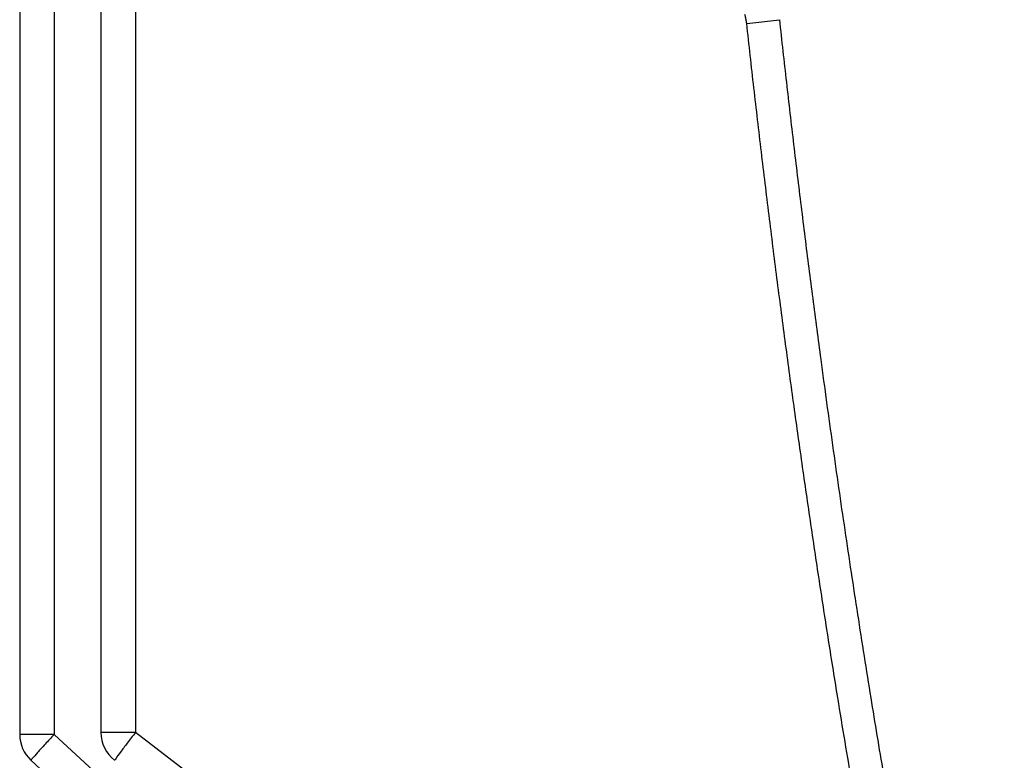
# Model space of a CAD drawing. Header units: inches. Extents: x -102 to 21, y -36 to 51.
# Tile 19 of 26: x -20.01 to -14.5, y 43.05 to 47.19. Entities that reach past the tile are written whole.
import ezdxf

# ---------------------------------------------------------------- set-up
doc = ezdxf.new("R2010")
doc.units = ezdxf.units.IN
doc.header["$MEASUREMENT"] = 0

msp = doc.modelspace()

# ---------------------------------------------------------------- linework, layer by layer
at = {"color": 7, "linetype": 'Continuous', "lineweight": 25}
for p, q in [((-20.0079, 48.8072), (-20.0079, 43.1962)), ((-19.8145, 48.8006), (-19.8145, 43.1962)), ((-19.5537, 48.8082), (-19.5537, 43.2073)), ((-19.3603, 48.8033), (-19.3603, 43.2073)), ((-15.9401, 47.1732), (-15.7571, 47.1937)), ((-19.8145, 43.1962), (-20.0079, 43.1962)), ((-15.9258, 39.592), (-19.8145, 43.1962)), ((-19.3603, 43.2073), (-19.5537, 43.2073)), ((-14.6713, 39.6058), (-19.3603, 43.2073)), ((-19.9448, 43.0518), (-15.7689, 39.1813))]:
    msp.add_line(p, q, dxfattribs=at)
for centre, end in [((-19.811, 43.1962), 227.174), ((-19.3568, 43.2073), 232.4732)]:
    msp.add_arc(centre, 0.1969, 180, end, dxfattribs=at)
for points, knots in [([(-15.9401, 47.1732), (-15.9405, 47.1766), (-15.9413, 47.1833), (-15.943, 47.1932), (-15.9451, 47.2031), (-15.9475, 47.2129), (-15.9495, 47.2194), (-15.9504, 47.2226)], [0, 0, 0, 0, 0.199962, 0.399647, 0.59935, 0.79937, 1, 1, 1, 1]), ([(-14.6713, 39.6058), (-14.681, 39.6457), (-14.7005, 39.7258), (-14.7294, 39.8463), (-14.7581, 39.9676), (-14.7866, 40.0896), (-14.8148, 40.2124), (-14.8429, 40.3359), (-14.8707, 40.4602), (-14.8983, 40.5853), (-14.9256, 40.7111), (-14.9528, 40.8376), (-14.9797, 40.9649), (-15.0064, 41.093), (-15.0329, 41.2218), (-15.0592, 41.3513), (-15.1068, 41.5897), (-15.1747, 41.9403), (-15.2607, 42.4069), (-15.3446, 42.8844), (-15.4169, 43.3168), (-15.4786, 43.7014), (-15.5305, 44.0354), (-15.5811, 44.3724), (-15.6304, 44.7123), (-15.6785, 45.0551), (-15.7253, 45.4009), (-15.7709, 45.7497), (-15.8152, 46.1014), (-15.8582, 46.456), (-15.9001, 46.8136), (-15.9267, 47.053), (-15.9401, 47.1732)], [0, 0, 0, 0, 0.0160541, 0.0321968, 0.0484281, 0.0647483, 0.0811574, 0.0976557, 0.1142433, 0.1309204, 0.1476871, 0.1645434, 0.1814897, 0.198526, 0.2156524, 0.2328691, 0.2501762, 0.310614, 0.3724001, 0.4355392, 0.5000356, 0.5437037, 0.5877253, 0.6321014, 0.6768332, 0.7219217, 0.7673679, 0.8131729, 0.8593377, 0.9058632, 0.9527503, 1, 1, 1, 1]), ([(-15.7571, 47.1937), (-15.7507, 47.1352), (-15.7378, 47.0185), (-15.718, 46.8437), (-15.698, 46.6695), (-15.6776, 46.4957), (-15.6569, 46.3224), (-15.6359, 46.1497), (-15.6145, 45.9774), (-15.5929, 45.8057), (-15.5709, 45.6344), (-15.5485, 45.4637), (-15.5121, 45.1899), (-15.4605, 44.8146), (-15.3919, 44.3392), (-15.3205, 43.8682), (-15.2599, 43.4856), (-15.2113, 43.1895), (-15.1759, 42.9782), (-15.1395, 42.7659), (-15.1022, 42.5526), (-15.0639, 42.3381), (-15.0244, 42.1225), (-14.9838, 41.9055), (-14.942, 41.6872), (-14.8989, 41.4674), (-14.8545, 41.246), (-14.8086, 41.0231), (-14.7612, 40.7984), (-14.7122, 40.5721), (-14.6616, 40.3439), (-14.6091, 40.1139), (-14.5549, 39.8818), (-14.5174, 39.7266), (-14.4986, 39.6486)], [0, 0, 0, 0, 0.023041, 0.04602, 0.068939, 0.091796, 0.114592, 0.137329, 0.160005, 0.18262, 0.205177, 0.227673, 0.25011, 0.313402, 0.376143, 0.438367, 0.500109, 0.527973, 0.555965, 0.584098, 0.612385, 0.640839, 0.669476, 0.698308, 0.727348, 0.756608, 0.786098, 0.815831, 0.845818, 0.87607, 0.9066, 0.937422, 0.96855, 1, 1, 1, 1]), ([(-19.8145, 43.1962), (-19.8318, 43.1774), (-19.8491, 43.1587), (-19.8809, 43.124), (-19.8955, 43.108), (-19.9196, 43.0814), (-19.9291, 43.0706), (-19.9419, 43.056), (-19.9451, 43.052), (-19.9448, 43.0518)], [0, 0, 0, 0, 0.25, 0.25, 0.5, 0.5, 0.75, 0.75, 1, 1, 1, 1]), ([(-19.3603, 43.2073), (-19.3759, 43.187), (-19.3914, 43.1667), (-19.4198, 43.1291), (-19.4328, 43.1119), (-19.4544, 43.083), (-19.4629, 43.0714), (-19.4742, 43.0556), (-19.477, 43.0514), (-19.4767, 43.0511)], [0, 0, 0, 0, 0.25, 0.25, 0.5, 0.5, 0.75, 0.75, 1, 1, 1, 1])]:
    msp.add_open_spline(points, degree=3, knots=knots, dxfattribs=at)

doc.saveas('drawing.dxf')
